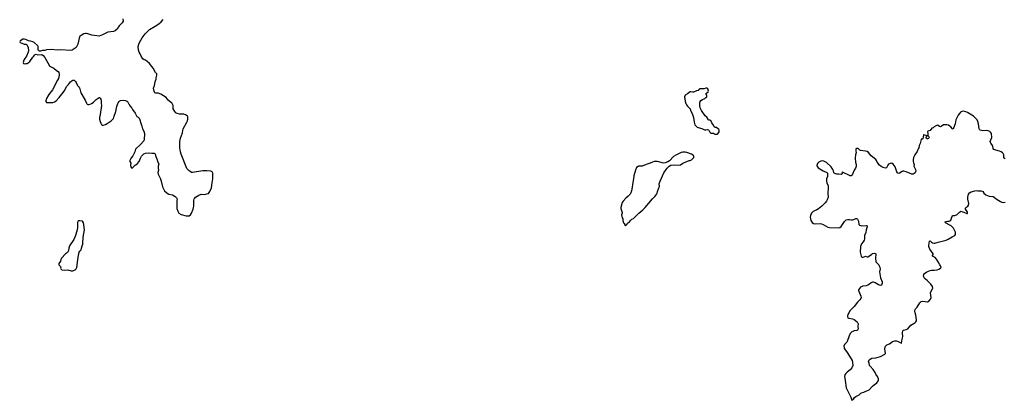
# Model space of a CAD drawing. Header units: inches. Extents: x 1933542 to 2138349, y 524876 to 666658.
# Tile 75 of 81: x 2064478 to 2089172, y 622554 to 632106. Entities that reach past the tile are written whole.
import ezdxf

# ---------------------------------------------------------------- set-up
doc = ezdxf.new("R2010")
doc.units = ezdxf.units.IN
doc.header["$MEASUREMENT"] = 0
for name, color, linetype in [('C0662', 7, 'Continuous'), ('C0663', 7, 'Continuous'), ('C0672', 7, 'Continuous'), ('C0682', 7, 'Continuous'), ('C0683', 7, 'Continuous')]:
    doc.layers.add(name, color=color, linetype=linetype)

msp = doc.modelspace()

# ---------------------------------------------------------------- linework, layer by layer
at = {"layer": 'C0662', "color": 6, "elevation": 300}
for points in [[(2066159, 630000), (2066170, 629986), (2066190, 629976), (2066210, 629975), (2066270, 629993), (2066282, 630000)], [(2066525, 630000), (2066530, 629950), (2066498, 629730), (2066482, 629650), (2066480, 629610), (2066493, 629550), (2066510, 629506), (2066533, 629473), (2066550, 629461), (2066570, 629457), (2066630, 629476), (2066670, 629498), (2066769, 629570), (2066802, 629598), (2066827, 629630), (2066842, 629658), (2066890, 629798), (2066904, 629890), (2066914, 629926), (2066942, 630000)], [(2067207, 630000), (2067213, 629990), (2067250, 629934), (2067289, 629889), (2067310, 629850), (2067377, 629757), (2067418, 629678), (2067430, 629664), (2067450, 629661), (2067475, 629635), (2067495, 629590), (2067513, 629510), (2067545, 629430), (2067561, 629370), (2067592, 629312), (2067610, 629250), (2067602, 629090), (2067594, 629066), (2067510, 628974), (2067382, 628858), (2067363, 628790), (2067334, 628726), (2067312, 628688), (2067279, 628650), (2067247, 628590), (2067241, 628570), (2067242, 628550), (2067264, 628504), (2067258, 628450), (2067270, 628394), (2067290, 628382), (2067310, 628392), (2067348, 628430), (2067358, 628450), (2067390, 628465), (2067430, 628498), (2067473, 628550), (2067507, 628630), (2067537, 628683), (2067554, 628706), (2067590, 628739), (2067630, 628758), (2067710, 628768), (2067794, 628754), (2067850, 628753), (2067870, 628745), (2067878, 628730), (2067890, 628671), (2067924, 628590), (2067935, 628550), (2067970, 628490), (2067948, 628430), (2067948, 628390), (2067958, 628330), (2067943, 628270), (2067950, 628232), (2068013, 628110), (2068030, 628050), (2068056, 627910), (2068108, 627808), (2068178, 627750), (2068222, 627730), (2068310, 627707), (2068376, 627670), (2068421, 627630), (2068427, 627610), (2068423, 627570), (2068421, 627370), (2068440, 627300), (2068471, 627251), (2068530, 627216), (2068650, 627186), (2068710, 627181), (2068730, 627187), (2068762, 627210), (2068790, 627252), (2068829, 627351), (2068841, 627390), (2068846, 627430), (2068846, 627574), (2068854, 627606), (2068869, 627630), (2068890, 627651), (2068970, 627701), (2069030, 627726), (2069110, 627721), (2069170, 627738), (2069210, 627742), (2069249, 627790), (2069286, 627890), (2069307, 628010), (2069320, 628110), (2069323, 628210), (2069318, 628258), (2069302, 628290), (2069270, 628305), (2069170, 628309), (2069069, 628309), (2068811, 628269), (2068790, 628273), (2068750, 628293), (2068730, 628309), (2068673, 628373), (2068528, 628730), (2068512, 628790), (2068497, 628890), (2068492, 628950), (2068492, 629048), (2068507, 629133), (2068563, 629270), (2068570, 629330), (2068581, 629370), (2068673, 629530), (2068689, 629570), (2068699, 629610), (2068695, 629670), (2068690, 629686), (2068637, 629717), (2068592, 629732), (2068570, 629736), (2068490, 629733), (2068430, 629750), (2068394, 629770), (2068370, 629799), (2068330, 629870), (2068324, 629950), (2068298, 630000)]]:
    msp.add_lwpolyline(points, dxfattribs=at)
msp.add_lwpolyline([(2065990, 627062), (2065950, 627058), (2065933, 627047), (2065927, 627013), (2065931, 626951), (2065927, 626890), (2065917, 626830), (2065877, 626690), (2065864, 626650), (2065834, 626590), (2065728, 626432), (2065710, 626368), (2065704, 626310), (2065674, 626266), (2065630, 626227), (2065530, 626122), (2065511, 626090), (2065499, 626050), (2065462, 625990), (2065457, 625970), (2065463, 625950), (2065499, 625910), (2065507, 625890), (2065505, 625870), (2065511, 625850), (2065538, 625830), (2065590, 625820), (2065687, 625827), (2065770, 625807), (2065810, 625805), (2065871, 625829), (2065892, 625850), (2065915, 625890), (2065941, 626150), (2065967, 626270), (2065983, 626297), (2066019, 626330), (2066027, 626373), (2066049, 626430), (2066059, 626470), (2066058, 626530), (2066069, 626609), (2066070, 626650), (2066101, 626830), (2066099, 626890), (2066089, 626970), (2066075, 627010), (2066050, 627048)], close=True, dxfattribs=at)
at = {"layer": 'C0663', "color": 6, "elevation": 300}
for points in [[(2067067, 632130), (2067071, 632069), (2067052, 632030), (2066971, 631949), (2066953, 631927), (2066920, 631870), (2066870, 631827), (2066833, 631807), (2066690, 631790), (2066556, 631724), (2066470, 631696), (2066290, 631718), (2066190, 631753), (2066150, 631759), (2066130, 631761), (2066090, 631749), (2066018, 631710), (2065990, 631689), (2065970, 631638), (2065932, 631490), (2065892, 631410), (2065870, 631390), (2065796, 631344), (2065750, 631331), (2065510, 631352), (2065430, 631344), (2065270, 631357), (2065150, 631353), (2065110, 631334), (2065051, 631329), (2065004, 631316), (2064976, 631316), (2064949, 631330), (2064944, 631350), (2064941, 631430), (2064933, 631450), (2064844, 631530), (2064810, 631549), (2064748, 631570), (2064698, 631578), (2064630, 631612), (2064590, 631618), (2064550, 631616), (2064536, 631610), (2064486, 631570), (2064478, 631550), (2064492, 631530), (2064570, 631498), (2064590, 631491), (2064631, 631491), (2064650, 631483), (2064664, 631464), (2064690, 631410), (2064695, 631330), (2064689, 631290), (2064647, 631193), (2064592, 631110), (2064584, 631090), (2064564, 631030), (2064576, 631010), (2064601, 631001), (2064630, 631003), (2064662, 631010), (2064693, 631027), (2064730, 631059), (2064810, 631167), (2064833, 631190), (2064850, 631216), (2064870, 631231), (2064890, 631238), (2064930, 631227), (2065030, 631231), (2065070, 631205), (2065110, 631156), (2065222, 630950), (2065251, 630930), (2065334, 630890), (2065400, 630830), (2065444, 630804), (2065463, 630783), (2065472, 630750), (2065472, 630710), (2065449, 630631), (2065430, 630587), (2065298, 630342), (2065208, 630230), (2065151, 630131), (2065131, 630070), (2065131, 630050), (2065150, 630031), (2065186, 630026), (2065310, 630031), (2065350, 630044), (2065390, 630071), (2065470, 630153), (2065570, 630277), (2065610, 630333), (2065653, 630430), (2065703, 630477), (2065750, 630550), (2065790, 630581), (2065810, 630589), (2065846, 630586), (2065875, 630555), (2065891, 630531), (2065916, 630470), (2065929, 630450), (2065969, 630410), (2065981, 630390), (2065989, 630370), (2066010, 630270), (2066116, 630090), (2066150, 630010), (2066159, 630000)], [(2068298, 630000), (2068293, 630010), (2068199, 630090), (2068150, 630149), (2068016, 630236), (2067950, 630259), (2067916, 630264), (2067890, 630261), (2067869, 630270), (2067855, 630290), (2067848, 630310), (2067838, 630390), (2067857, 630450), (2067872, 630548), (2067886, 630570), (2067903, 630610), (2067901, 630650), (2067919, 630710), (2067914, 630750), (2067884, 630784), (2067829, 630890), (2067730, 631010), (2067679, 631059), (2067630, 631089), (2067599, 631099), (2067570, 631122), (2067525, 631190), (2067499, 631250), (2067473, 631290), (2067459, 631339), (2067458, 631370), (2067451, 631390), (2067452, 631430), (2067467, 631490), (2067485, 631530), (2067552, 631650), (2067622, 631750), (2067730, 631856), (2067873, 631947), (2067970, 632002), (2068030, 632050), (2068079, 632110)], [(2066282, 630000), (2066299, 630010), (2066330, 630036), (2066395, 630105), (2066470, 630151), (2066490, 630151), (2066498, 630138), (2066510, 630110), (2066518, 630070), (2066525, 630000)], [(2066942, 630000), (2066950, 630021), (2066970, 630056), (2066989, 630070), (2067010, 630078), (2067070, 630083), (2067135, 630075), (2067151, 630070), (2067181, 630050), (2067207, 630000)]]:
    msp.add_lwpolyline(points, dxfattribs=at)
at = {"layer": 'C0672', "color": 6, "elevation": 300}
msp.add_lwpolyline([(2080000, 628426), (2079990, 628424), (2079950, 628395), (2079923, 628330), (2079877, 628190), (2079870, 628110), (2079846, 627970), (2079839, 627901), (2079820, 627810), (2079802, 627759), (2079789, 627731), (2079761, 627699), (2079730, 627669), (2079679, 627630), (2079610, 627554), (2079590, 627518), (2079552, 627392), (2079551, 627370), (2079585, 627270), (2079585, 627250), (2079571, 627210), (2079590, 627134), (2079604, 627104), (2079605, 627070), (2079625, 627010), (2079642, 626990), (2079652, 626970), (2079654, 626950), (2079670, 626934), (2079710, 626972), (2079724, 626996), (2079769, 627031), (2079794, 627070), (2079830, 627099), (2079870, 627118), (2079909, 627151), (2079936, 627184), (2080000, 627245)], dxfattribs=at)
at = {"layer": 'C0682', "color": 6, "elevation": 300}
for points in [[(2081188, 630000), (2081202, 629970), (2081230, 629932), (2081291, 629870), (2081306, 629830), (2081346, 629750), (2081375, 629650), (2081390, 629534), (2081412, 629470), (2081472, 629410), (2081490, 629401), (2081590, 629378), (2081650, 629338), (2081690, 629338), (2081730, 629352), (2081750, 629342), (2081762, 629330), (2081786, 629286), (2081810, 629262), (2081850, 629262), (2081870, 629254), (2081890, 629254), (2081898, 629238), (2081910, 629234), (2081970, 629234), (2081990, 629242), (2082018, 629290), (2082018, 629330), (2082010, 629346), (2081950, 629398), (2081920, 629400), (2081895, 629415), (2081875, 629455), (2081835, 629514), (2081812, 629572), (2081790, 629582), (2081770, 629582), (2081754, 629594), (2081710, 629662), (2081673, 629693), (2081579, 629830), (2081544, 629890), (2081532, 629952), (2081533, 630000)], [(2089190, 628615), (2089169, 628629), (2089162, 628642), (2089158, 628710), (2089153, 628730), (2089142, 628750), (2089126, 628766), (2089090, 628788), (2089050, 628805), (2088899, 628850), (2088890, 628870), (2088882, 628930), (2088872, 628952), (2088832, 629010), (2088819, 629050), (2088831, 629089), (2088861, 629150), (2088848, 629248), (2088830, 629281), (2088810, 629299), (2088770, 629319), (2088725, 629325), (2088630, 629318), (2088568, 629330), (2088550, 629350), (2088545, 629370), (2088526, 629494), (2088512, 629550), (2088492, 629591), (2088461, 629630), (2088402, 629682), (2088250, 629774), (2088210, 629794), (2088150, 629809), (2088110, 629802), (2088075, 629785), (2088045, 629755), (2088014, 629706), (2087959, 629590), (2087936, 629490), (2087919, 629450), (2087890, 629357), (2087870, 629364), (2087833, 629413), (2087810, 629436), (2087770, 629456), (2087734, 629466), (2087650, 629464), (2087590, 629422), (2087570, 629416), (2087550, 629422), (2087510, 629453), (2087490, 629457), (2087470, 629454), (2087410, 629415), (2087390, 629395), (2087356, 629384), (2087314, 629326), (2087280, 629320), (2087253, 629307), (2087247, 629290), (2087257, 629250), (2087253, 629193), (2087270, 629181), (2087286, 629150), (2087278, 629130), (2087270, 629123), (2087250, 629116), (2087238, 629118), (2087212, 629130), (2087210, 629150), (2087224, 629176), (2087238, 629190), (2087234, 629194), (2087150, 629219), (2087146, 629214), (2087130, 629118), (2087111, 629109), (2087091, 629109), (2087083, 629097), (2087059, 629001), (2087039, 628950), (2087027, 628893), (2087010, 628862), (2086984, 628796), (2086925, 628710), (2086898, 628650), (2086888, 628590), (2086888, 628550), (2086894, 628510), (2086911, 628470), (2086906, 628426), (2086911, 628410), (2086944, 628350), (2086950, 628310), (2086934, 628266), (2086910, 628242), (2086890, 628230), (2086870, 628226), (2086850, 628231), (2086710, 628290), (2086650, 628306), (2086630, 628305), (2086610, 628297), (2086545, 628250), (2086530, 628244), (2086504, 628250), (2086490, 628264), (2086475, 628290), (2086432, 628412), (2086413, 628450), (2086384, 628484), (2086350, 628504), (2086310, 628499), (2086270, 628479), (2086250, 628459), (2086214, 628386), (2086190, 628381), (2086136, 628396), (2086083, 628423), (2086039, 628459), (2085985, 628530), (2085970, 628569), (2085953, 628593), (2085837, 628690), (2085765, 628770), (2085730, 628794), (2085690, 628807), (2085564, 628824), (2085550, 628830), (2085510, 628869), (2085486, 628874), (2085465, 628875), (2085452, 628868), (2085450, 628810), (2085455, 628770), (2085439, 628710), (2085430, 628630), (2085440, 628530), (2085457, 628470), (2085455, 628425), (2085440, 628380), (2085406, 628330), (2085366, 628230), (2085350, 628204), (2085330, 628190), (2085310, 628189), (2085270, 628205), (2085130, 628274), (2085110, 628279), (2085101, 628270), (2085103, 628250), (2085098, 628230), (2085090, 628224), (2085010, 628232), (2084969, 628229), (2084922, 628242), (2084909, 628250), (2084899, 628270), (2084889, 628310), (2084869, 628350), (2084827, 628410), (2084710, 628523), (2084650, 628555), (2084610, 628563), (2084570, 628556), (2084521, 628530), (2084486, 628494), (2084475, 628470), (2084471, 628450), (2084474, 628434), (2084491, 628410), (2084507, 628390), (2084542, 628362), (2084633, 628313), (2084722, 628270), (2084738, 628250), (2084736, 628170), (2084715, 628110), (2084711, 628050), (2084717, 628010), (2084754, 627934), (2084758, 627910), (2084743, 627730), (2084754, 627670), (2084752, 627650), (2084730, 627589), (2084710, 627550), (2084677, 627510), (2084595, 627430), (2084510, 627355), (2084470, 627331), (2084410, 627309), (2084379, 627290), (2084335, 627250), (2084311, 627190), (2084305, 627150), (2084309, 627109), (2084323, 627063), (2084356, 627016), (2084390, 626990), (2084430, 626982), (2084550, 626987), (2084590, 626982), (2084630, 626966), (2084750, 626898), (2084790, 626888), (2085010, 626880), (2085050, 626892), (2085082, 626918), (2085162, 627038), (2085190, 627070), (2085210, 627084), (2085250, 627095), (2085290, 627092), (2085330, 627083), (2085363, 627083), (2085397, 627090), (2085450, 627113), (2085470, 627114), (2085490, 627099), (2085506, 627070), (2085515, 627050), (2085526, 626970), (2085543, 626950), (2085570, 626937), (2085590, 626934), (2085710, 626942), (2085733, 626933), (2085734, 626910), (2085707, 626830), (2085698, 626762), (2085669, 626690), (2085664, 626610), (2085654, 626570), (2085630, 626530), (2085590, 626479), (2085567, 626410), (2085558, 626270), (2085583, 626170), (2085590, 626158), (2085610, 626148), (2085630, 626148), (2085670, 626165), (2085690, 626168), (2085730, 626157), (2085750, 626157), (2085790, 626176), (2085850, 626225), (2085870, 626236), (2085910, 626243), (2085930, 626241), (2085948, 626230), (2085951, 626210), (2085938, 626130), (2085950, 626030), (2085963, 626010), (2085989, 625989), (2086022, 625950), (2086050, 625890), (2086058, 625850), (2086045, 625775), (2086047, 625730), (2086070, 625626), (2086105, 625530), (2086106, 625490), (2086102, 625470), (2086090, 625447), (2086070, 625439), (2086021, 625450), (2085930, 625501), (2085890, 625517), (2085870, 625519), (2085830, 625502), (2085791, 625469), (2085750, 625444), (2085710, 625431), (2085623, 625417), (2085568, 625390), (2085516, 625330), (2085512, 625310), (2085543, 625250), (2085573, 625170), (2085581, 625130), (2085577, 625110), (2085550, 625078), (2085490, 625020), (2085409, 624910), (2085310, 624804), (2085269, 624750), (2085247, 624710), (2085239, 624670), (2085240, 624650), (2085251, 624630), (2085274, 624614), (2085362, 624602), (2085410, 624585), (2085481, 624521), (2085499, 624490), (2085504, 624470), (2085502, 624410), (2085507, 624350), (2085502, 624330), (2085490, 624313), (2085470, 624303), (2085406, 624294), (2085376, 624284), (2085351, 624269), (2085310, 624230), (2085280, 624170), (2085235, 624030), (2085220, 624010), (2085162, 623958), (2085150, 623910), (2085155, 623875), (2085164, 623850), (2085233, 623750), (2085331, 623591), (2085353, 623550), (2085367, 623510), (2085373, 623430), (2085352, 623370), (2085310, 623320), (2085230, 623261), (2085197, 623230), (2085173, 623190), (2085168, 623150), (2085170, 623110), (2085190, 622990), (2085195, 622925), (2085209, 622870), (2085321, 622630), (2085350, 622554), (2085370, 622562), (2085390, 622582), (2085417, 622623), (2085447, 622653), (2085530, 622695), (2085570, 622731), (2085590, 622743), (2085650, 622756), (2085669, 622771), (2085740, 622800), (2085779, 622821), (2085868, 622912), (2085910, 622939), (2085974, 622990), (2086004, 623030), (2086014, 623070), (2086014, 623090), (2085993, 623150), (2085953, 623210), (2085936, 623250), (2085899, 623299), (2085881, 623330), (2085807, 623410), (2085794, 623430), (2085786, 623490), (2085770, 623530), (2085772, 623550), (2085787, 623570), (2085810, 623590), (2085850, 623609), (2085950, 623623), (2086070, 623652), (2086179, 623710), (2086192, 623730), (2086177, 623850), (2086182, 623890), (2086191, 623909), (2086230, 623948), (2086290, 623973), (2086369, 624031), (2086430, 624050), (2086470, 624050), (2086514, 624034), (2086578, 623998), (2086590, 623982), (2086596, 623984), (2086607, 624090), (2086625, 624155), (2086617, 624250), (2086625, 624295), (2086648, 624312), (2086710, 624329), (2086749, 624350), (2086824, 624436), (2086930, 624501), (2086955, 624525), (2086969, 624550), (2086972, 624570), (2086955, 624690), (2086933, 624753), (2086927, 624787), (2086935, 624830), (2086945, 624850), (2086990, 624892), (2087050, 625002), (2087076, 625024), (2087090, 625032), (2087130, 625038), (2087250, 625026), (2087290, 625053), (2087318, 625090), (2087335, 625130), (2087324, 625250), (2087335, 625290), (2087370, 625350), (2087376, 625370), (2087370, 625410), (2087329, 625470), (2087238, 625558), (2087192, 625592), (2087160, 625630), (2087150, 625649), (2087147, 625670), (2087155, 625710), (2087170, 625739), (2087230, 625775), (2087310, 625808), (2087350, 625819), (2087410, 625816), (2087490, 625826), (2087530, 625843), (2087571, 625869), (2087585, 625890), (2087584, 625910), (2087574, 625930), (2087554, 625954), (2087513, 626033), (2087474, 626094), (2087434, 626134), (2087369, 626170), (2087370, 626190), (2087389, 626211), (2087392, 626230), (2087307, 626347), (2087286, 626390), (2087281, 626410), (2087281, 626450), (2087293, 626547), (2087310, 626559), (2087343, 626523), (2087370, 626506), (2087410, 626494), (2087430, 626496), (2087510, 626521), (2087616, 626544), (2087710, 626571), (2087765, 626595), (2087863, 626657), (2087930, 626691), (2087946, 626714), (2087952, 626748), (2087949, 626770), (2087935, 626810), (2087894, 626874), (2087865, 626910), (2087841, 626930), (2087810, 626952), (2087697, 627010), (2087690, 627030), (2087715, 627045), (2087752, 627052), (2087790, 627053), (2087810, 627061), (2087830, 627077), (2087842, 627098), (2087870, 627191), (2087930, 627193), (2087990, 627214), (2088010, 627231), (2088050, 627277), (2088070, 627292), (2088090, 627297), (2088110, 627294), (2088157, 627277), (2088230, 627243), (2088250, 627245), (2088252, 627270), (2088242, 627290), (2088196, 627350), (2088195, 627370), (2088209, 627390), (2088257, 627423), (2088276, 627450), (2088282, 627490), (2088259, 627599), (2088258, 627650), (2088276, 627730), (2088298, 627762), (2088337, 627783), (2088430, 627814), (2088470, 627817), (2088510, 627809), (2088590, 627809), (2088630, 627790), (2088659, 627750), (2088710, 627707), (2088790, 627679), (2088890, 627670), (2088990, 627596), (2089079, 627539), (2089110, 627525), (2089150, 627520), (2089190, 627526)], [(2080000, 627245), (2080007, 627253), (2080104, 627330), (2080165, 627390), (2080346, 627614), (2080410, 627671), (2080450, 627716), (2080470, 627750), (2080477, 627790), (2080524, 627930), (2080520, 627990), (2080537, 628050), (2080634, 628266), (2080690, 628350), (2080717, 628383), (2080770, 628426), (2080810, 628451), (2080890, 628461), (2081010, 628451), (2081050, 628467), (2081110, 628507), (2081210, 628551), (2081270, 628571), (2081290, 628572), (2081328, 628592), (2081386, 628650), (2081388, 628670), (2081375, 628695), (2081330, 628729), (2081212, 628772), (2081170, 628785), (2081110, 628783), (2081070, 628769), (2080930, 628706), (2080879, 628670), (2080775, 628564), (2080730, 628537), (2080670, 628514), (2080630, 628509), (2080590, 628513), (2080510, 628536), (2080470, 628543), (2080390, 628544), (2080350, 628534), (2080290, 628506), (2080188, 628472), (2080090, 628429), (2080030, 628433), (2080000, 628426)]]:
    msp.add_lwpolyline(points, dxfattribs=at)
at = {"layer": 'C0683', "color": 6, "elevation": 300}
msp.add_lwpolyline([(2081533, 630000), (2081533, 630010), (2081541, 630050), (2081562, 630078), (2081599, 630101), (2081658, 630130), (2081690, 630151), (2081709, 630170), (2081709, 630210), (2081689, 630250), (2081708, 630270), (2081745, 630295), (2081755, 630310), (2081733, 630373), (2081710, 630384), (2081690, 630385), (2081646, 630374), (2081534, 630370), (2081520, 630360), (2081494, 630330), (2081450, 630324), (2081374, 630290), (2081350, 630289), (2081310, 630299), (2081290, 630294), (2081230, 630242), (2081172, 630208), (2081152, 630170), (2081152, 630150), (2081162, 630130), (2081165, 630050), (2081188, 630000)], dxfattribs=at)

doc.saveas('drawing.dxf')
